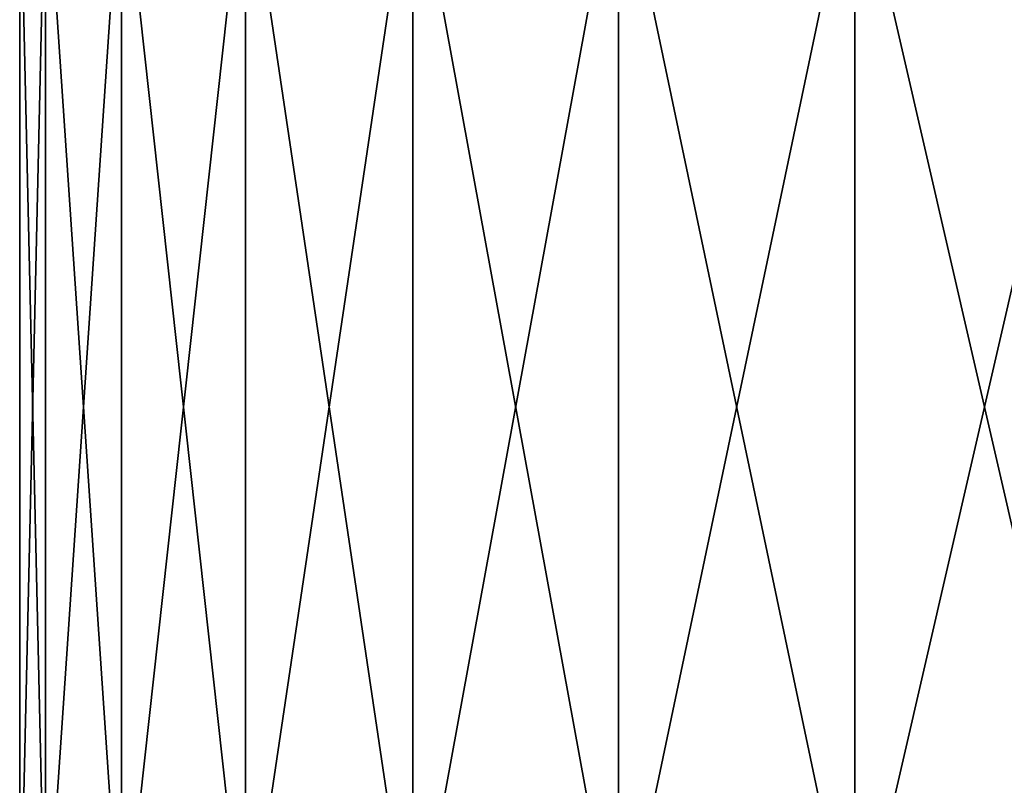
# Model space of a CAD drawing. Header units: millimetres. Extents: x -6.5 to 6.5, y -3 to 1.2.
# Tile 11 of 43: x -1.3 to -0.45, y -0.9 to -0.239. Entities that reach past the tile are written whole.
import ezdxf

# ---------------------------------------------------------------- set-up
doc = ezdxf.new("R2010")
doc.units = ezdxf.units.MM
doc.header["$LTSCALE"] = 65.185185
doc.layers.add('44', color=7, linetype='CONTINUOUS')
doc.layers.add('45', color=7, linetype='CONTINUOUS')

msp = doc.modelspace()

# ---------------------------------------------------------------- linework, layer by layer
at = {"layer": '44', "linetype": 'Continuous'}
for points in [[(-1.27787, -0.08806, 0.23887), (-1.3, -0.08806), (-1.27787, -1.05903, 0.23887), (-1.27787, -0.08806, 0.23887)], [(-1.3, -0.08806), (-1.3, -1.05903), (-1.27787, -1.05903, 0.23887), (-1.3, -0.08806)], [(-1.21221, -0.08806, 0.46961), (-1.27787, -0.08806, 0.23887), (-1.21221, -1.05903, 0.46961), (-1.21221, -0.08806, 0.46961)], [(-1.27787, -0.08806, 0.23887), (-1.27787, -1.05903, 0.23887), (-1.21221, -1.05903, 0.46961), (-1.27787, -0.08806, 0.23887)], [(-1.10528, -0.08806, 0.68436), (-1.21221, -0.08806, 0.46961), (-1.10528, -1.05903, 0.68436), (-1.10528, -0.08806, 0.68436)], [(-1.21221, -0.08806, 0.46961), (-1.21221, -1.05903, 0.46961), (-1.10528, -1.05903, 0.68436), (-1.21221, -0.08806, 0.46961)], [(-0.96071, -0.08806, 0.8758), (-1.10528, -0.08806, 0.68436), (-0.96071, -1.05903, 0.8758), (-0.96071, -0.08806, 0.8758)], [(-1.10528, -0.08806, 0.68436), (-1.10528, -1.05903, 0.68436), (-0.96071, -1.05903, 0.8758), (-1.10528, -0.08806, 0.68436)], [(-0.78343, -0.08806, 1.03742), (-0.96071, -0.08806, 0.8758), (-0.78343, -1.05903, 1.03742), (-0.78343, -0.08806, 1.03742)], [(-0.96071, -0.08806, 0.8758), (-0.96071, -1.05903, 0.8758), (-0.78343, -1.05903, 1.03742), (-0.96071, -0.08806, 0.8758)], [(-0.57946, -0.08806, 1.16371), (-0.78343, -0.08806, 1.03742), (-0.57946, -1.05903, 1.16371), (-0.57946, -0.08806, 1.16371)], [(-0.78343, -0.08806, 1.03742), (-0.78343, -1.05903, 1.03742), (-0.57946, -1.05903, 1.16371), (-0.78343, -0.08806, 1.03742)], [(-0.35576, -0.08806, 1.25037), (-0.57946, -0.08806, 1.16371), (-0.35576, -1.05903, 1.25037), (-0.35576, -0.08806, 1.25037)], [(-0.57946, -0.08806, 1.16371), (-0.57946, -1.05903, 1.16371), (-0.35576, -1.05903, 1.25037), (-0.57946, -0.08806, 1.16371)]]:
    msp.add_3dface(points, dxfattribs=at)
at = {"layer": '45', "linetype": 'Continuous'}
for points in [[(-1.3, -1.05903), (-1.3, -0.08806), (-1.27787, -0.08806, -0.23887), (-1.3, -1.05903)], [(-1.3, -1.05903), (-1.27787, -0.08806, -0.23887), (-1.27787, -1.05903, -0.23887), (-1.3, -1.05903)], [(-1.27787, -0.08806, -0.23887), (-1.21221, -0.08806, -0.46961), (-1.27787, -1.05903, -0.23887), (-1.27787, -0.08806, -0.23887)], [(-1.27787, -1.05903, -0.23887), (-1.21221, -0.08806, -0.46961), (-1.21221, -1.05903, -0.46961), (-1.27787, -1.05903, -0.23887)], [(-1.21221, -0.08806, -0.46961), (-1.10528, -0.08806, -0.68436), (-1.21221, -1.05903, -0.46961), (-1.21221, -0.08806, -0.46961)], [(-1.21221, -1.05903, -0.46961), (-1.10528, -0.08806, -0.68436), (-1.10528, -1.05903, -0.68436), (-1.21221, -1.05903, -0.46961)], [(-1.10528, -0.08806, -0.68436), (-0.96071, -0.08806, -0.8758), (-1.10528, -1.05903, -0.68436), (-1.10528, -0.08806, -0.68436)], [(-1.10528, -1.05903, -0.68436), (-0.96071, -0.08806, -0.8758), (-0.96071, -1.05903, -0.8758), (-1.10528, -1.05903, -0.68436)], [(-0.96071, -0.08806, -0.8758), (-0.78343, -0.08806, -1.03742), (-0.96071, -1.05903, -0.8758), (-0.96071, -0.08806, -0.8758)], [(-0.96071, -1.05903, -0.8758), (-0.78343, -0.08806, -1.03742), (-0.78343, -1.05903, -1.03742), (-0.96071, -1.05903, -0.8758)], [(-0.78343, -0.08806, -1.03742), (-0.57946, -0.08806, -1.16371), (-0.78343, -1.05903, -1.03742), (-0.78343, -0.08806, -1.03742)], [(-0.78343, -1.05903, -1.03742), (-0.57946, -0.08806, -1.16371), (-0.57946, -1.05903, -1.16371), (-0.78343, -1.05903, -1.03742)], [(-0.57946, -0.08806, -1.16371), (-0.35576, -0.08806, -1.25037), (-0.57946, -1.05903, -1.16371), (-0.57946, -0.08806, -1.16371)], [(-0.57946, -1.05903, -1.16371), (-0.35576, -0.08806, -1.25037), (-0.35576, -1.05903, -1.25037), (-0.57946, -1.05903, -1.16371)]]:
    msp.add_3dface(points, dxfattribs=at)

doc.saveas('drawing.dxf')
